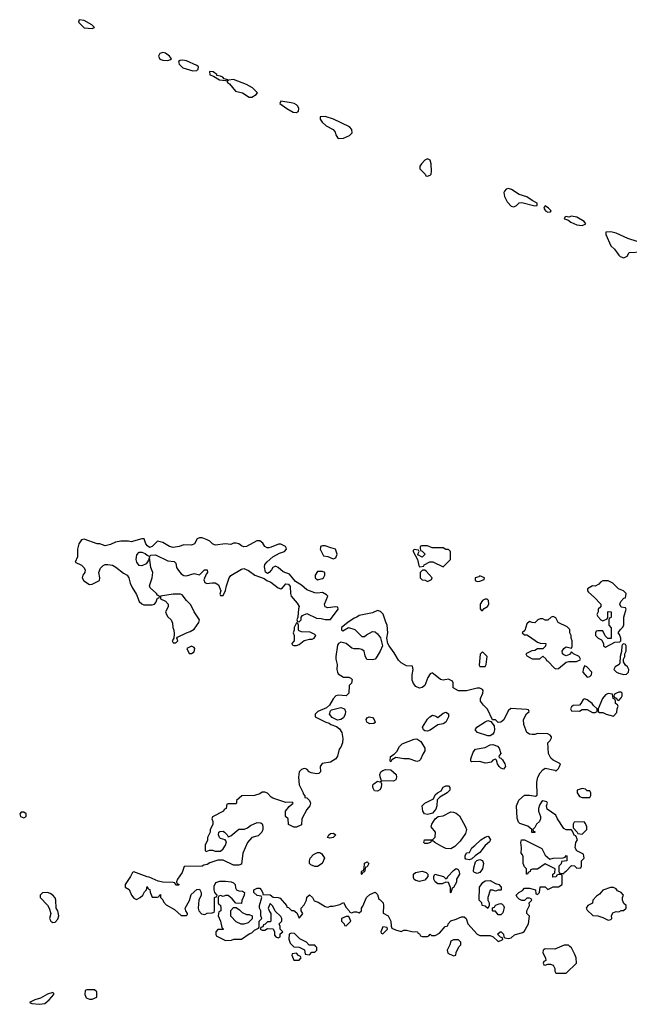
# Model space of a CAD drawing. Header units: inches. Extents: x 2380427 to 2580949, y 385907 to 546039.
# Tile 74 of 121: x 2555058 to 2559711, y 436516 to 444029. Entities that reach past the tile are written whole.
import ezdxf

# ---------------------------------------------------------------- set-up
doc = ezdxf.new("R2010")
doc.units = ezdxf.units.IN
doc.header["$MEASUREMENT"] = 0
doc.layers.add('C5453', color=7, linetype='Continuous')
doc.layers.add('C5454', color=7, linetype='Continuous')

msp = doc.modelspace()

# ---------------------------------------------------------------- linework, layer by layer
at = {"layer": 'C5453', "color": 5, "elevation": 40}
for points in [[(2555503, 440000), (2555500.5, 439990), (2555499.1, 439930), (2555482, 439890), (2555530, 439867.3), (2555547.3, 439850), (2555558.8, 439830), (2555556, 439810), (2555541, 439790), (2555536, 439770), (2555547.1, 439747.1), (2555590, 439718), (2555610, 439721), (2555668, 439750), (2555669, 439770), (2555660.9, 439810), (2555675.3, 439844.7), (2555695.9, 439864.1), (2555709.5, 439870.5), (2555730, 439872.7), (2555765.7, 439865.7), (2555792, 439852), (2555850, 439806), (2555878, 439790), (2555891.3, 439770), (2555900.7, 439730), (2555915.9, 439695.9), (2555950, 439642), (2555971, 439590), (2555990, 439571), (2556004.9, 439564.9), (2556070, 439564), (2556088, 439570), (2556098, 439582), (2556110, 439614), (2556122, 439618), (2556126, 439630), (2556110, 439638), (2556102, 439650), (2556052.9, 439692.9), (2556048.7, 439710), (2556069.3, 439770), (2556073.2, 439810), (2556059.3, 439850), (2556050, 439926), (2556039.8, 439900.2), (2556023.5, 439876.5), (2555990, 439860.9), (2555970, 439865.2), (2555952.3, 439890), (2555947.3, 439910), (2555953.3, 439946.7), (2555970, 439964.9), (2555990, 439964.9), (2556016.8, 439956.8), (2556030, 439942), (2556050, 439934), (2556058, 439942), (2556095.3, 439944.7), (2556190, 439898.8), (2556235.9, 439895.9), (2556250, 439882), (2556256, 439850), (2556270, 439824.7), (2556290, 439801), (2556310, 439786.8), (2556330, 439786), (2556390, 439802), (2556430, 439794), (2556469.1, 439830.9), (2556490, 439831.3), (2556491, 439810), (2556481, 439799), (2556464.7, 439755.3), (2556470, 439734), (2556487.5, 439727.5), (2556527, 439733), (2556550, 439730.6), (2556576.1, 439716.1), (2556592, 439670), (2556586.4, 439646.4), (2556590, 439634), (2556610, 439634), (2556630, 439674), (2556637.2, 439710), (2556658, 439770), (2556670, 439786.8), (2556750, 439836), (2556770, 439841), (2556804.9, 439824.9), (2556852, 439790), (2556925.2, 439765.2), (2556944.7, 439750), (2556975.8, 439735.8), (2557030, 439694), (2557050, 439686.8), (2557065.2, 439694.8), (2557090, 439724.7), (2557110, 439722), (2557123.6, 439703.6), (2557124.7, 439650), (2557131.3, 439630), (2557176.9, 439576.9), (2557191.6, 439551.6), (2557186, 439534), (2557182, 439470), (2557174, 439450), (2557178, 439438), (2557190, 439434), (2557206, 439450), (2557206, 439470), (2557216.4, 439483.6), (2557250, 439498), (2557322.5, 439462.5), (2557359.8, 439459.8), (2557390, 439451.3), (2557430, 439452), (2557488, 439530), (2557486, 439546), (2557468, 439548), (2557410, 439541.2), (2557390, 439549), (2557385.2, 439570), (2557408.7, 439630), (2557400.2, 439640.2), (2557370, 439659), (2557330, 439653.2), (2557310, 439656), (2557250, 439677.2), (2557210, 439715.3), (2557163.1, 439743.1), (2557118, 439798), (2557070, 439815.3), (2557030, 439848.7), (2557010, 439858), (2556990, 439848), (2556981, 439830), (2556962, 439810), (2556950, 439804), (2556934, 439814), (2556926.3, 439853.7), (2556929.4, 439870.6), (2556946.8, 439893.2), (2556989.3, 439930.7), (2557042, 439958), (2557078, 439970), (2557095.3, 439990), (2557090.7, 440000)], [(2556960.4, 440000), (2556950, 439998), (2556946.2, 440000)], [(2557353, 440000), (2557352, 439990), (2557378, 439938), (2557410, 439932), (2557450, 439914), (2557470, 439922), (2557482, 439950), (2557468.4, 439988.4), (2557432.9, 440000)], [(2558115.3, 440000), (2558118, 439978), (2558130, 439974), (2558152, 439950), (2558130, 439928), (2558102, 439942), (2558098, 439950), (2558106, 439970), (2558102, 439982), (2558070, 439986), (2558062, 439978), (2558062, 439970), (2558094, 439910), (2558103.6, 439863.6), (2558110, 439854), (2558142, 439858), (2558146, 439870), (2558188.7, 439891.3), (2558211.2, 439891.1), (2558290, 439854), (2558346, 439910), (2558346, 439970), (2558330, 439986), (2558310, 439986), (2558290, 439998), (2558210, 439998), (2558205.4, 440000)]]:
    msp.add_lwpolyline(points, dxfattribs=at)
for points in [[(2557370, 439818), (2557330, 439818), (2557314, 439790), (2557314, 439770), (2557330, 439754), (2557370, 439764.7), (2557378, 439770), (2557388, 439790), (2557386, 439810)], [(2558150, 439828), (2558132.7, 439827.3), (2558114, 439810), (2558114, 439770), (2558130, 439754), (2558151.6, 439751.6), (2558170, 439742), (2558202, 439758), (2558206, 439770), (2558160.4, 439820.4)], [(2558570, 439786), (2558562, 439778), (2558534, 439770), (2558534, 439750), (2558550, 439742), (2558570, 439744.7), (2558602, 439758), (2558606, 439770)], [(2559550, 439746), (2559510, 439746), (2559490, 439738), (2559478, 439722), (2559450, 439706), (2559430, 439708), (2559392.7, 439687.3), (2559392, 439670), (2559399.6, 439659.6), (2559443.6, 439623.6), (2559494, 439570), (2559494, 439550), (2559474, 439530), (2559474, 439510), (2559462, 439490), (2559470, 439474), (2559494, 439450), (2559510, 439442), (2559542, 439458), (2559546, 439470), (2559546, 439510), (2559550, 439514), (2559571.6, 439511.6), (2559572.7, 439472.7), (2559570, 439466), (2559558, 439462), (2559554, 439450), (2559554, 439410), (2559572.7, 439387.3), (2559572.7, 439307.3), (2559547.3, 439307.3), (2559527.3, 439327.3), (2559510, 439366), (2559470, 439366), (2559458, 439362), (2559454, 439350), (2559454, 439330), (2559474, 439310), (2559498, 439298), (2559514, 439270), (2559514, 439250), (2559530, 439242), (2559600.4, 439279.6), (2559638, 439282), (2559646, 439290), (2559646, 439310), (2559636.4, 439336.4), (2559626, 439350), (2559643.1, 439376.9), (2559658, 439390), (2559668, 439410), (2559668, 439470), (2559686, 439530), (2559682, 439542), (2559650, 439546), (2559638, 439570), (2559646, 439590), (2559670, 439614), (2559682, 439618), (2559686, 439650), (2559666, 439670), (2559627.3, 439687.3), (2559586, 439730)], [(2556230, 439645.2), (2556134, 439630), (2556134, 439610), (2556170, 439592), (2556191, 439570), (2556191, 439549), (2556172, 439510), (2556178, 439490), (2556190, 439472), (2556214, 439450), (2556224.7, 439424.7), (2556226.8, 439390), (2556234.8, 439370), (2556238, 439342), (2556234, 439310), (2556222, 439290), (2556230, 439274), (2556250, 439274), (2556266, 439290), (2556258, 439310), (2556262, 439318), (2556330, 439350.8), (2556360.2, 439359.8), (2556390, 439378), (2556426, 439430), (2556429.2, 439450), (2556389.2, 439510), (2556363.1, 439563.1), (2556330, 439598), (2556299.3, 439639.3), (2556284.7, 439644.7)], [(2558610, 439608), (2558590, 439598), (2558572, 439570), (2558572.7, 439532.7), (2558582, 439522), (2558590, 439522), (2558603.1, 439536.9), (2558628, 439552), (2558638, 439570), (2558636.4, 439596.4), (2558627.3, 439607.3)], [(2557790, 439522), (2557750, 439504), (2557650, 439482), (2557631, 439469), (2557610, 439462), (2557562, 439430), (2557514, 439390), (2557514, 439370), (2557524.7, 439364.7), (2557568, 439392), (2557616, 439376), (2557670, 439322), (2557690, 439322), (2557704.7, 439335.3), (2557750, 439361), (2557770, 439358), (2557790, 439342), (2557811, 439311), (2557826, 439250), (2557810.5, 439209.5), (2557779.8, 439160.2), (2557770, 439148.7), (2557750, 439144), (2557708, 439148), (2557695.3, 439175.3), (2557688, 439210), (2557670, 439222), (2557648.8, 439228.9), (2557610, 439229), (2557593.6, 439233.6), (2557550, 439268.7), (2557530, 439275.3), (2557510, 439278), (2557491.6, 439268.4), (2557483.6, 439256.4), (2557470.8, 439170), (2557470.8, 439150), (2557481, 439110), (2557478.8, 439070), (2557482.8, 439050), (2557490, 439038), (2557530, 439011.3), (2557570.9, 439010.9), (2557585.4, 439005.4), (2557594.8, 438994.8), (2557590, 438966), (2557572, 438948), (2557571, 438890), (2557550, 438869), (2557490, 438874), (2557471.2, 438868.9), (2557450, 438848), (2557422.8, 438797.2), (2557401, 438779), (2557334, 438750), (2557314, 438730), (2557314, 438710), (2557394, 438670), (2557421, 438661), (2557434, 438650), (2557475.3, 438635.3), (2557498, 438618), (2557516, 438590), (2557523.5, 438543.5), (2557522.8, 438510), (2557510, 438478), (2557496.9, 438463.1), (2557484.7, 438410), (2557472, 438390), (2557430, 438364), (2557366, 438354), (2557352, 438330), (2557354, 438290), (2557342, 438278), (2557324.7, 438275.3), (2557283.2, 438283.2), (2557268, 438290), (2557248.8, 438308.9), (2557230, 438315.3), (2557210, 438308.7), (2557191.3, 438290), (2557186.8, 438250), (2557192, 438190), (2557222, 438130), (2557222, 438122), (2557234, 438106), (2557234, 438094), (2557250, 438092), (2557270, 438072), (2557278, 438050), (2557271.3, 438030), (2557250, 438002), (2557212, 437930), (2557210, 437886), (2557171.6, 437868.4), (2557150, 437868), (2557109, 437889), (2557108, 437930), (2557088, 437950), (2557088, 437990), (2557115.3, 438024.7), (2557146, 438050), (2557138, 438058), (2557090, 438055.3), (2556990, 438088), (2556976.4, 438096.4), (2556950, 438128), (2556930, 438135.3), (2556910, 438134), (2556890, 438122), (2556850, 438108.7), (2556752.7, 438107.3), (2556714, 438070), (2556714, 438050), (2556710, 438046), (2556650, 438046), (2556638, 438042), (2556634, 438010), (2556618, 438002), (2556614, 437990), (2556530, 437946), (2556524.7, 437930), (2556531.3, 437911.3), (2556531.2, 437888.9), (2556512, 437850), (2556512, 437830), (2556492, 437790), (2556491.6, 437768.4), (2556474, 437730), (2556474, 437690), (2556482, 437682), (2556508, 437692), (2556530, 437692), (2556550, 437684.7), (2556590, 437684.7), (2556610, 437702), (2556628, 437730), (2556635.3, 437755.3), (2556626, 437770), (2556590, 437782), (2556582, 437790), (2556575.3, 437810), (2556578, 437830), (2556584.7, 437835.3), (2556610, 437836), (2556622, 437830), (2556642, 437810), (2556650, 437794), (2556670, 437802), (2556730, 437852), (2556772.7, 437852.7), (2556798, 437862), (2556820.2, 437879.8), (2556870, 437902), (2556899.6, 437899.6), (2556910, 437894), (2556914.8, 437874.8), (2556914.8, 437850), (2556906.8, 437830), (2556878.5, 437801.5), (2556830, 437788.7), (2556798, 437750), (2556762, 437670), (2556750, 437586), (2556730, 437578), (2556690, 437578), (2556610, 437615.3), (2556570, 437615.3), (2556510, 437595.3), (2556490, 437582), (2556463.6, 437576.4), (2556451.2, 437568.9), (2556312.7, 437567.3), (2556298, 437522), (2556262, 437470), (2556254, 437450), (2556258, 437438), (2556274, 437430), (2556270, 437426), (2556250, 437426), (2556242, 437442), (2556230, 437446), (2556150, 437448), (2556116, 437456), (2556047.3, 437487.3), (2556030, 437488), (2555930, 437526), (2555918, 437522), (2555904.7, 437490), (2555862, 437430), (2555862, 437410), (2555892.7, 437392.7), (2555911, 437350), (2555930, 437324.7), (2555950, 437316), (2555978, 437330), (2555998, 437350), (2556010, 437374), (2556026, 437390), (2556030, 437414), (2556038, 437398), (2556051.6, 437391.6), (2556052.7, 437372.7), (2556070, 437334), (2556110, 437334), (2556122, 437338), (2556126, 437350), (2556132.7, 437352.7), (2556134, 437330), (2556150, 437314), (2556156.9, 437296.9), (2556175.3, 437275.3), (2556239.8, 437239.8), (2556290, 437194), (2556330, 437194), (2556338, 437202), (2556338, 437210), (2556326, 437230), (2556322, 437250), (2556352.9, 437307.1), (2556366, 437354), (2556410, 437392), (2556430, 437394), (2556442, 437370), (2556442, 437350), (2556424.7, 437310), (2556421, 437250), (2556426, 437230), (2556446.4, 437206.4), (2556470, 437202), (2556490, 437211.3), (2556527.3, 437212.7), (2556542, 437218), (2556546, 437230), (2556546, 437330), (2556562, 437338), (2556566, 437350), (2556548, 437368), (2556542, 437390), (2556543.1, 437416.9), (2556555.3, 437444.7), (2556584.7, 437455.3), (2556630, 437456), (2556671.2, 437451.1), (2556690, 437442), (2556702, 437430), (2556705.4, 437405.4), (2556714, 437390), (2556730, 437382), (2556759.6, 437379.6), (2556774, 437370), (2556771.6, 437348.4), (2556752.7, 437307.3), (2556750, 437286), (2556707.3, 437287.3), (2556680.4, 437320.4), (2556650, 437346), (2556630, 437346), (2556610, 437338), (2556590, 437346), (2556578, 437342), (2556574, 437330), (2556574, 437290), (2556578, 437278), (2556591.6, 437271.6), (2556594, 437250), (2556594, 437230), (2556578, 437222), (2556574, 437190), (2556591.6, 437151.6), (2556602, 437102), (2556614, 437090), (2556610, 437086), (2556570, 437086), (2556554, 437070), (2556554, 437050), (2556558, 437038), (2556630, 437002), (2556674.6, 437005.4), (2556692.7, 437012.7), (2556750, 437014), (2556810, 437054), (2556830, 437062), (2556850, 437082), (2556882, 437098), (2556886, 437110), (2556886, 437150), (2556906, 437170), (2556898, 437190), (2556898, 437230), (2556888.8, 437248.9), (2556888, 437270), (2556906, 437330), (2556902, 437342), (2556870, 437346), (2556846, 437370), (2556846, 437390), (2556870, 437402), (2556890, 437402), (2556902, 437390), (2556914, 437366), (2556914, 437354), (2556970, 437352), (2556992.7, 437332.7), (2557030, 437332), (2557045.4, 437325.4), (2557094, 437270), (2557098, 437258), (2557110, 437254), (2557132.7, 437232.7), (2557151.6, 437231.6), (2557172.7, 437212.7), (2557190, 437174), (2557210, 437194), (2557218, 437210), (2557206, 437230), (2557206, 437250), (2557230, 437274), (2557248, 437310), (2557250, 437334), (2557268.8, 437351.1), (2557292, 437330), (2557306, 437306), (2557335.3, 437295.3), (2557390, 437262), (2557410, 437258), (2557430, 437264.7), (2557450, 437264.7), (2557502, 437278), (2557530, 437292), (2557550, 437254), (2557574, 437230), (2557578, 437218), (2557590, 437214), (2557610, 437222), (2557630, 437222), (2557650, 437214), (2557666, 437230), (2557666, 437250), (2557676.4, 437263.6), (2557706, 437330), (2557730, 437354), (2557770, 437372), (2557790, 437354), (2557798, 437318), (2557810, 437314), (2557831.3, 437290), (2557836, 437270), (2557832, 437212), (2557871.3, 437190), (2557892, 437150), (2557892.7, 437112.7), (2557898, 437098), (2557925.4, 437085.4), (2557970, 437072), (2557990, 437082), (2558010, 437082), (2558050, 437071.3), (2558094, 437070), (2558098, 437058), (2558110, 437054), (2558118, 437038), (2558130, 437034), (2558170, 437034), (2558182, 437038), (2558190, 437052), (2558202, 437042), (2558230, 437042), (2558262, 437058), (2558306, 437110), (2558326, 437114), (2558328, 437130), (2558350, 437152), (2558390, 437164.7), (2558430, 437184.7), (2558450, 437184.7), (2558464.7, 437170), (2558478, 437130), (2558550, 437052), (2558570, 437042), (2558650, 437042), (2558672, 437032), (2558710, 436994), (2558730, 437002), (2558746, 437010), (2558742, 437022), (2558727.3, 437027.3), (2558706, 437050), (2558726, 437070), (2558732, 437070), (2558750, 437052), (2558752, 437032), (2558762, 437022), (2558790, 437018), (2558810, 437022), (2558834.6, 437045.4), (2558896.4, 437063.6), (2558908.4, 437071.6), (2558942, 437130), (2558948, 437188), (2558928, 437210), (2558928, 437230), (2558948, 437270), (2558946, 437290), (2558966, 437310), (2558962, 437322), (2558950, 437326), (2558930, 437326), (2558912, 437308), (2558890, 437308.7), (2558870, 437318), (2558858, 437330), (2558848, 437350), (2558868, 437370), (2558894.6, 437385.4), (2558910, 437402), (2558950, 437402), (2558994, 437390), (2558998, 437358), (2559010, 437354), (2559026, 437370), (2559030, 437412), (2559070, 437412), (2559090, 437392), (2559130, 437412), (2559170, 437412), (2559198, 437430), (2559198, 437498), (2559190, 437506), (2559170, 437506), (2559158, 437502), (2559151.6, 437488.4), (2559127.3, 437487.3), (2559128, 437510), (2559142, 437518), (2559146, 437550), (2559070, 437588), (2559010, 437548), (2558972.7, 437547.3), (2558958, 437542), (2558954, 437530), (2558938, 437522), (2558934, 437510), (2558926, 437510), (2558926, 437550), (2558910, 437566), (2558902, 437590), (2558900.4, 437640.4), (2558896.4, 437656.4), (2558886, 437670), (2558888, 437710), (2558882, 437750), (2558889, 437771), (2558912, 437772), (2559043.6, 437703.6), (2559070, 437654), (2559104.7, 437624.7), (2559130, 437632), (2559207.3, 437632.7), (2559222, 437638), (2559230, 437652), (2559234, 437650), (2559234, 437610), (2559194, 437606), (2559191.6, 437588.4), (2559174, 437570), (2559174, 437530), (2559178, 437518), (2559190, 437514), (2559210, 437514), (2559215.3, 437524.7), (2559230, 437532), (2559270, 437574), (2559292, 437572), (2559310, 437554), (2559342, 437558), (2559346, 437570), (2559346, 437610), (2559366, 437630), (2559362, 437662), (2559310, 437686), (2559298, 437710), (2559302, 437750), (2559315.3, 437770), (2559302, 437802), (2559290, 437806), (2559278, 437838), (2559270, 437846), (2559230, 437848), (2559210, 437858), (2559162, 437930), (2559150, 437958), (2559085.2, 438005.2), (2559078, 438030), (2559086, 438050), (2559082, 438062), (2559050, 438068), (2559039.6, 438060.4), (2559025.4, 438034.6), (2559018, 438010), (2559018, 437990), (2559032, 437950), (2559032, 437930), (2559024.7, 437910), (2559002, 437890), (2558990, 437866), (2558974, 437850), (2558978, 437838), (2558990, 437834), (2558990, 437826), (2558967.3, 437827.3), (2558966, 437850), (2558936.4, 437876.4), (2558876, 437896), (2558866, 437906), (2558855.5, 437935.5), (2558849.3, 438030), (2558867.2, 438072.8), (2558910, 438111.3), (2558950, 438111.3), (2558995.3, 438104.7), (2559008, 438112), (2559006, 438210), (2559012.7, 438250), (2559030, 438281), (2559050, 438304.7), (2559070, 438318), (2559142, 438302), (2559150, 438294), (2559170, 438314), (2559178, 438330), (2559186, 438350), (2559130, 438378), (2559113.2, 438393.2), (2559093.2, 438430), (2559088, 438510), (2559108, 438530), (2559118, 438550), (2559116.4, 438556.4), (2559108, 438570), (2559090, 438579), (2559010, 438582), (2558990, 438574), (2558970, 438574), (2558950, 438577.2), (2558929.4, 438589.4), (2558905.2, 438650), (2558904, 438690), (2558927.3, 438732.7), (2558946, 438750), (2558942, 438762), (2558930, 438766), (2558806.8, 438773.2), (2558785.2, 438754.8), (2558753.7, 438686.3), (2558730, 438668), (2558710, 438666), (2558690, 438686), (2558666, 438686), (2558628.8, 438768.9), (2558598, 438798), (2558575.3, 438830), (2558575.3, 438850), (2558594, 438890), (2558595.3, 438910), (2558590, 438918), (2558570, 438928), (2558550, 438928.7), (2558468.8, 438908.9), (2558408.4, 438908.4), (2558366, 438930), (2558366, 438970), (2558362, 438982), (2558330, 438998), (2558291.3, 438988.7), (2558270, 438994), (2558216.4, 439036.4), (2558210, 439046), (2558190, 439038), (2558172, 439010), (2558150.6, 438949.4), (2558130, 438934), (2558110.7, 438929.3), (2558081.6, 438941.6), (2558063, 438963), (2558054.5, 438990), (2558052.7, 439030), (2558062, 439070), (2558055.3, 439095.3), (2558010, 439098), (2557970, 439122), (2557950, 439142), (2557917.5, 439197.5), (2557879, 439250), (2557869, 439269), (2557859, 439310), (2557868, 439350), (2557864, 439410), (2557851.8, 439431.8), (2557832.5, 439492.5), (2557812.5, 439512.5)], [(2557170, 439426), (2557154, 439390), (2557154, 439370), (2557144.7, 439350), (2557152, 439330), (2557154, 439290), (2557134, 439270), (2557138, 439258), (2557150, 439254), (2557170, 439254), (2557190, 439262), (2557229, 439291), (2557270, 439302), (2557290, 439302), (2557306, 439310), (2557318, 439330), (2557310, 439338), (2557274.6, 439354.6), (2557210, 439358), (2557190, 439366), (2557186, 439370), (2557186, 439410), (2557182, 439422)], [(2559130, 439475.3), (2559114, 439470), (2559090, 439446), (2559070, 439448), (2559050, 439458), (2559030, 439458), (2559011.6, 439448.4), (2558990, 439426), (2558970, 439428), (2558950, 439438), (2558930, 439418), (2558912.7, 439367.3), (2558894, 439350), (2558910, 439334), (2558930, 439334), (2558950, 439322), (2559010, 439278), (2559030, 439271.3), (2559074, 439270), (2559071.6, 439248.4), (2559052, 439228), (2559010, 439228), (2558990, 439215.3), (2558967.1, 439212.9), (2558922, 439190), (2558930, 439174), (2558970, 439152), (2559027.3, 439152.7), (2559052, 439172), (2559072.7, 439152.7), (2559078, 439138), (2559090, 439134), (2559140.7, 439080.7), (2559150, 439076), (2559170, 439078.8), (2559230, 439126.8), (2559250, 439131.3), (2559308.4, 439131.6), (2559335.3, 439144.7), (2559338, 439150), (2559328, 439170), (2559286, 439190), (2559270, 439206), (2559255.3, 439184.7), (2559230, 439175.3), (2559210, 439182), (2559202, 439190), (2559199, 439210), (2559210, 439231.3), (2559230, 439244.7), (2559270, 439234), (2559274.6, 439245.4), (2559275.3, 439290), (2559268, 439310), (2559268, 439330), (2559258, 439350), (2559256.4, 439376.4), (2559236.4, 439396.4), (2559169.1, 439429.1), (2559150, 439466)], [(2559670, 439266), (2559658, 439262), (2559654, 439250), (2559652, 439208), (2559642, 439170), (2559639.6, 439120.4), (2559634, 439110), (2559602, 439090), (2559594, 439070), (2559614, 439050), (2559630, 439042), (2559670, 439032), (2559690, 439034), (2559706, 439050), (2559708, 439070), (2559698, 439090), (2559683.1, 439103.1), (2559666, 439130), (2559666, 439150), (2559678, 439170), (2559678, 439190), (2559688, 439210), (2559686, 439250), (2559682, 439262)], [(2556370, 439248), (2556334, 439230), (2556352.7, 439192.7), (2556370, 439192), (2556390, 439204.7), (2556395.3, 439230), (2556390, 439238)], [(2558590, 439206), (2558572.7, 439187.3), (2558564.7, 439104.7), (2558570, 439094), (2558610, 439094), (2558618, 439110), (2558626, 439170)], [(2559370, 439098), (2559358, 439070), (2559356, 439050), (2559390, 439012), (2559410, 439018), (2559422, 439030), (2559426, 439050), (2559386, 439090)], [(2559650, 438898), (2559630, 438898), (2559614, 438890), (2559598, 438882), (2559594, 438870), (2559598, 438858), (2559612.7, 438852.7), (2559618, 438838), (2559630, 438834), (2559650, 438854), (2559655.3, 438870), (2559655.3, 438890)], [(2559370, 438846), (2559358, 438842), (2559342, 438810), (2559330, 438798), (2559283.6, 438796.4), (2559270, 438786), (2559262, 438770), (2559270, 438754), (2559330, 438752), (2559350, 438764.7), (2559390, 438764.7), (2559430, 438742), (2559450, 438742), (2559466, 438750), (2559466, 438770), (2559436.4, 438796.4), (2559428, 438810), (2559390, 438838)], [(2559550, 438888), (2559530, 438878), (2559506, 438850), (2559474, 438770), (2559474, 438750), (2559483.6, 438743.6), (2559510, 438742), (2559534, 438730), (2559590, 438714), (2559616.4, 438743.6), (2559618, 438770), (2559626, 438790), (2559622, 438802), (2559606, 438810), (2559606, 438830), (2559602, 438842), (2559588.4, 438848.4), (2559582, 438882)], [(2557483.1, 438683.1), (2557443.1, 438703.1), (2557422, 438730), (2557430, 438754), (2557438, 438762), (2557510, 438780.7), (2557538, 438770), (2557546, 438750), (2557542.8, 438730), (2557530, 438702), (2557510, 438688.7)], [(2558170, 438600.9), (2558150, 438602.7), (2558139, 438610), (2558132.7, 438630), (2558169.6, 438690.4), (2558189.5, 438710.5), (2558210, 438721), (2558234.4, 438714.4), (2558250, 438704.7), (2558290, 438738), (2558310, 438744.7), (2558330, 438732), (2558330.8, 438710), (2558310.4, 438669.6), (2558290, 438657.2), (2558250, 438648.7), (2558190, 438606.6)], [(2557730, 438655.3), (2557708, 438670), (2557702, 438690), (2557710, 438702), (2557726, 438710), (2557750, 438704.7), (2557764.7, 438690), (2557770, 438666), (2557762, 438658)], [(2558650, 438564), (2558630, 438565.2), (2558551.3, 438588.7), (2558535.3, 438610), (2558548, 438630), (2558610, 438672), (2558630, 438682), (2558654, 438674), (2558679.6, 438639.6), (2558682, 438610), (2558678, 438590), (2558670, 438578)], [(2558090, 438369.3), (2558030, 438389.2), (2557990, 438389), (2557930, 438398), (2557898, 438382), (2557890, 438366), (2557886, 438370), (2557887.3, 438407.3), (2557915.3, 438424.7), (2557936, 438444), (2557956.6, 438483.4), (2557976.6, 438503.4), (2558070, 438539.1), (2558090, 438540.7), (2558120.5, 438520.5), (2558151, 438470), (2558151, 438450), (2558134.6, 438425.4), (2558116.3, 438383.7), (2558106.8, 438373.2)], [(2558750, 438309.2), (2558730, 438317.2), (2558717.2, 438330), (2558704, 438350), (2558698, 438378), (2558690, 438386), (2558670, 438378), (2558655.5, 438364.5), (2558630, 438358), (2558610, 438357), (2558570, 438369.3), (2558506, 438366), (2558502, 438370), (2558501.2, 438390), (2558520.2, 438439.8), (2558538, 438462), (2558610, 438476), (2558650, 438496), (2558670, 438498), (2558705.4, 438485.4), (2558718, 438470), (2558731.3, 438430), (2558714, 438410), (2558718, 438398), (2558730, 438394), (2558742, 438382), (2558761, 438350), (2558766, 438330)], [(2557910, 438219.3), (2557820.4, 438220.4), (2557808.4, 438251.6), (2557808, 438270), (2557815.3, 438290), (2557830, 438301), (2557850, 438306.8), (2557890, 438306), (2557930.6, 438270.6), (2557934.8, 438250), (2557930, 438229)], [(2557790, 438141.2), (2557765.2, 438145.2), (2557753.2, 438170), (2557754, 438190), (2557760.9, 438199.1), (2557790, 438218), (2557806, 438214), (2557818, 438218), (2557814, 438210), (2557818.8, 438198.8), (2557817.3, 438170), (2557807.5, 438152.5)], [(2558170, 437964), (2558148.7, 437970), (2558134, 437990), (2558129.2, 438030.8), (2558149.1, 438050.9), (2558215.3, 438084.7), (2558230, 438114), (2558246, 438130), (2558275.3, 438144.7), (2558290, 438174), (2558310, 438182), (2558330, 438182), (2558342, 438170), (2558342, 438150), (2558322, 438130), (2558264.7, 438095.3), (2558244.7, 438075.3), (2558241, 438030), (2558234.4, 438005.6), (2558210, 437975.3), (2558190, 437969)], [(2559350, 438162), (2559314, 438150), (2559312, 438130), (2559330, 438102), (2559350, 438094), (2559410, 438094), (2559418, 438110), (2559418, 438130), (2559410, 438146), (2559390, 438146), (2559376.4, 438156.4)], [(2555090, 437982), (2555070, 437982), (2555058, 437970), (2555064.7, 437950), (2555090, 437938), (2555108, 437950), (2555108, 437970)], [(2558350, 437701.2), (2558310, 437706), (2558279.5, 437719.5), (2558226, 437750), (2558210, 437766), (2558198, 437762), (2558194, 437750), (2558170, 437742), (2558150, 437742), (2558142, 437750), (2558149, 437771), (2558210, 437772), (2558228.8, 437791.1), (2558232.7, 437830), (2558199, 437870), (2558204, 437890), (2558229.3, 437930.7), (2558252.1, 437947.9), (2558290, 437954), (2558350, 437984), (2558370, 437982), (2558390, 437973.4), (2558414, 437954), (2558460.7, 437870), (2558467.3, 437850), (2558459.9, 437820.1), (2558419.9, 437760.1), (2558379.3, 437720.7)], [(2559367.3, 437907.3), (2559290, 437906), (2559282, 437890), (2559282, 437862), (2559314, 437830), (2559318, 437818), (2559350, 437814), (2559386, 437850), (2559386, 437870), (2559376.4, 437896.4)], [(2557424, 437784), (2557408, 437790), (2557418, 437810), (2557430, 437818), (2557450, 437822), (2557472, 437810), (2557450, 437789)], [(2558490, 437618), (2558464, 437624), (2558458, 437630), (2558458, 437650), (2558468.8, 437671.1), (2558490, 437674), (2558508, 437710), (2558532.9, 437727.1), (2558578, 437770), (2558610, 437791.3), (2558630, 437798), (2558635.3, 437795.3), (2558652, 437770), (2558643.6, 437756.4), (2558610, 437728), (2558570, 437675.3), (2558534, 437650), (2558510, 437626)], [(2557310, 437568.7), (2557279, 437579), (2557269.2, 437589.2), (2557269.2, 437610), (2557276, 437630), (2557300.1, 437659.9), (2557330, 437674), (2557350, 437674.8), (2557363.5, 437663.5), (2557384.7, 437630), (2557366, 437590), (2557330, 437568.7)], [(2558550, 437515.3), (2558530, 437522), (2558522, 437530), (2558523.1, 437556.9), (2558538, 437602), (2558547.3, 437612.7), (2558570, 437622), (2558590, 437612), (2558598.8, 437590), (2558590.8, 437549.2), (2558570, 437522)], [(2557670, 437506), (2557666, 437510), (2557667.3, 437527.3), (2557670, 437534), (2557682, 437538), (2557687.3, 437552.7), (2557690, 437594), (2557710, 437602), (2557722, 437590), (2557710, 437566), (2557698, 437562), (2557690, 437526), (2557678, 437522)], [(2558350, 437366), (2558346, 437370), (2558347.3, 437407.3), (2558330, 437446), (2558310, 437448), (2558283.6, 437436.4), (2558250, 437435.3), (2558228, 437450), (2558218, 437470), (2558218, 437490), (2558226, 437510), (2558294, 437490), (2558310, 437474), (2558322, 437478), (2558326, 437490), (2558370, 437538), (2558390, 437551.3), (2558403.6, 437543.6), (2558412, 437530), (2558416, 437510), (2558392, 437470), (2558391.2, 437448.9), (2558370, 437406), (2558358, 437402)], [(2558110, 437452.3), (2558080.7, 437460.7), (2558069.4, 437469.4), (2558063.2, 437483.2), (2558064, 437510), (2558079.3, 437520.7), (2558130, 437530.8), (2558161, 437521), (2558174, 437510), (2558174, 437490), (2558150, 437464)], [(2558690, 437378), (2558670, 437388), (2558650, 437386), (2558632, 437330), (2558632, 437310), (2558642, 437290), (2558642, 437270), (2558630, 437246), (2558610, 437266), (2558588.7, 437268.7), (2558586, 437290), (2558566, 437310), (2558568, 437410), (2558593.6, 437446.4), (2558610, 437458), (2558650, 437461), (2558690, 437438), (2558714, 437430), (2558732, 437410), (2558732, 437390), (2558730, 437386), (2558710, 437386)], [(2559590, 437408), (2559567.3, 437407.3), (2559510, 437388), (2559483.6, 437356.4), (2559459.6, 437340.4), (2559432, 437310), (2559431.2, 437288.9), (2559394, 437270), (2559382, 437250), (2559390, 437234), (2559432.7, 437192.7), (2559470, 437191.3), (2559510, 437178), (2559550, 437158), (2559570, 437162), (2559578, 437170), (2559575.3, 437190), (2559586.3, 437213.7), (2559610, 437224.7), (2559630, 437222), (2559650, 437232), (2559667.3, 437232.7), (2559686, 437250), (2559686, 437270), (2559670, 437286), (2559658, 437310), (2559658, 437330), (2559666, 437350), (2559648.4, 437368.4), (2559621.2, 437381.2), (2559610, 437398)], [(2555270, 437368.7), (2555232.7, 437367.3), (2555214, 437350), (2555214, 437330), (2555270, 437271.3), (2555284, 437250), (2555294.8, 437210), (2555286, 437170), (2555296, 437150), (2555310, 437140.7), (2555330, 437142.8), (2555350, 437166), (2555358, 437190), (2555350, 437228), (2555337.2, 437250), (2555335.1, 437310), (2555330, 437328), (2555310, 437349), (2555290, 437362)], [(2556790, 437202), (2556810, 437202), (2556832, 437190), (2556832.7, 437167.3), (2556802, 437138), (2556770, 437128), (2556748.4, 437128.4), (2556710, 437146), (2556668.4, 437188.4), (2556668.4, 437231.6), (2556690, 437254), (2556710, 437254), (2556736.9, 437236.9), (2556756.9, 437216.9)], [(2556970, 437286), (2556954, 437250), (2556963.6, 437223.6), (2556974, 437210), (2556974, 437150), (2556970, 437146), (2556950, 437146), (2556932.7, 437127.3), (2556918, 437122), (2556912.7, 437107.3), (2556898, 437102), (2556894, 437090), (2556910, 437082), (2556930, 437082), (2556950, 437094), (2556992.7, 437092.7), (2557002, 437070), (2557003.6, 437043.6), (2557014, 437030), (2557030, 437022), (2557046, 437030), (2557047.3, 437052.7), (2557066, 437070), (2557046, 437090), (2557046, 437110), (2557038, 437130), (2557058, 437150), (2557058, 437170), (2557050, 437186), (2557007.3, 437227.3), (2556990, 437266)], [(2558710, 437198), (2558690, 437226), (2558670, 437226), (2558666, 437230), (2558667.3, 437252.7), (2558682, 437258), (2558688.4, 437271.6), (2558716.4, 437283.6), (2558730, 437284.7), (2558739.8, 437279.8), (2558750.9, 437270.9), (2558755.3, 437255.3), (2558745.4, 437214.6), (2558730, 437198)], [(2557570, 437186), (2557550, 437186), (2557514, 437170), (2557514, 437150), (2557534, 437130), (2557538, 437118), (2557550, 437114), (2557586, 437150)], [(2557830, 437106), (2557814, 437070), (2557818, 437058), (2557830, 437054), (2557866, 437090), (2557862, 437102)], [(2557130, 437058), (2557114, 437050), (2557112.7, 437012.7), (2557123.6, 436983.6), (2557142, 436962), (2557150, 436954), (2557191.6, 436951.6), (2557232.7, 436932.7), (2557238, 436898), (2557270, 436894), (2557287.3, 436912.7), (2557310, 436914), (2557326, 436930), (2557326, 436950), (2557318, 436958), (2557310, 436966), (2557267.3, 436967.3), (2557246, 436990), (2557196.4, 437016.4), (2557156.4, 437056.4)], [(2558370, 437008), (2558350, 436998), (2558342, 436970), (2558322, 436930), (2558325.4, 436905.4), (2558370, 436884.7), (2558386, 436890), (2558388.4, 436911.6), (2558410, 436954), (2558426, 436970), (2558426, 436990), (2558407.3, 437007.3)], [(2559247.3, 436967.3), (2559212.7, 436967.3), (2559143.6, 436936.4), (2559070, 436938), (2559054, 436930), (2559052, 436910), (2559072, 436870), (2559074, 436850), (2559058, 436842), (2559054, 436830), (2559058, 436818), (2559070, 436814), (2559090, 436822), (2559110, 436822), (2559130, 436814), (2559142, 436790), (2559142, 436770), (2559150, 436754), (2559230, 436754), (2559308, 436830), (2559306, 436870), (2559296.4, 436896.4), (2559270, 436946), (2559258, 436958)], [(2557170, 436906), (2557138, 436902), (2557134, 436890), (2557150, 436854), (2557190, 436854), (2557206, 436870), (2557202, 436882), (2557187.3, 436887.3)], [(2555310, 436606), (2555270, 436593.2), (2555218, 436562), (2555174, 436550), (2555134, 436530), (2555150, 436522), (2555210, 436516), (2555250, 436521), (2555284, 436550), (2555318, 436590), (2555318, 436598)], [(2555630, 436626), (2555570, 436626), (2555558, 436622), (2555554, 436590), (2555565.4, 436565.4), (2555590, 436554), (2555610, 436554), (2555630, 436562), (2555646, 436570), (2555646, 436610)]]:
    msp.add_lwpolyline(points, close=True, dxfattribs=at)
at = {"layer": 'C5454', "color": 5, "elevation": 40}
for points in [[(2555511.3, 444028.7), (2555506, 444010), (2555550, 443966.8), (2555610, 443961), (2555628, 443970), (2555608.7, 443990), (2555550, 444023.7)], [(2556150, 443778.7), (2556128.9, 443771.1), (2556117.1, 443750), (2556128.7, 443728.7), (2556150, 443720.5), (2556190, 443717.3), (2556210, 443724.7), (2556218, 443730), (2556201.2, 443750), (2556170, 443773)], [(2556300.9, 443719.1), (2556283, 443717), (2556271.3, 443710), (2556274.8, 443690), (2556302.4, 443662.4), (2556378.4, 443638.4), (2556410, 443640.4), (2556420.7, 443650), (2556422.7, 443670), (2556410, 443678.4), (2556330, 443715.8)], [(2556507.3, 443632.7), (2556510, 443607.7), (2556537.3, 443597.3), (2556582, 443570), (2556630, 443564.7), (2556638, 443562), (2556646, 443570), (2556618, 443578), (2556608, 443590), (2556590, 443599), (2556564, 443604), (2556562, 443610), (2556534, 443630)], [(2556690, 443571.1), (2556651.6, 443568.4), (2556642, 443558), (2556644.7, 443550), (2556658.8, 443538.8), (2556704.1, 443484.1), (2556758, 443470), (2556810, 443438.8), (2556830, 443438.8), (2556862, 443458), (2556872.3, 443470), (2556835.1, 443510), (2556790, 443535.4)], [(2557050, 443406), (2557044.7, 443390), (2557096, 443350), (2557144.1, 443324.1), (2557170, 443320.5), (2557185.2, 443330), (2557189.6, 443350), (2557180.7, 443370), (2557170, 443379.6), (2557152.7, 443390), (2557130, 443395.4)], [(2557390.5, 443289.5), (2557351.3, 443288.7), (2557350.8, 443270), (2557366.1, 443246.1), (2557398, 443218), (2557451, 443190), (2557466.8, 443170), (2557470.9, 443150.9), (2557485.4, 443125.4), (2557490, 443122), (2557530, 443124.7), (2557575.5, 443144.5), (2557594.5, 443165.5), (2557592.3, 443190), (2557576, 443210), (2557453.2, 443270)], [(2558170, 442966), (2558150, 442956), (2558126, 442930), (2558111.3, 442910), (2558111.6, 442891.6), (2558154, 442850), (2558158, 442838), (2558170, 442834), (2558190, 442842), (2558198, 442850), (2558202, 442870), (2558199.5, 442930), (2558190, 442957.2)], [(2558790, 442740.4), (2558770, 442736.3), (2558758.5, 442721.5), (2558753.4, 442710), (2558758.6, 442678.6), (2558779.9, 442639.9), (2558810, 442606), (2558830, 442601), (2558850, 442610.8), (2558870, 442630.7), (2558890, 442633.4), (2558990, 442607.7), (2559008, 442612), (2559008.7, 442630), (2558970, 442648.7), (2558930, 442676.9), (2558870, 442694), (2558812.3, 442732.3)], [(2559070, 442608), (2559061, 442599), (2559058, 442590), (2559072, 442570), (2559090, 442561), (2559110, 442562), (2559115.3, 442570), (2559095.3, 442590)], [(2559270.8, 442529.2), (2559250, 442522), (2559230, 442526), (2559218, 442522), (2559214, 442510), (2559242, 442502), (2559263.9, 442483.9), (2559310, 442463.8), (2559350, 442459.1), (2559370, 442466), (2559378, 442470), (2559365.2, 442490), (2559310, 442521.3)]]:
    msp.add_lwpolyline(points, close=True, dxfattribs=at)
for points in [[(2559850.7, 442310.7), (2559699.6, 442359.6), (2559610, 442398.9), (2559570.6, 442409.4), (2559532, 442408), (2559531, 442390), (2559570, 442302), (2559598, 442278), (2559630, 442232), (2559642, 442222), (2559670, 442212), (2559694.6, 442225.4), (2559710, 442252), (2559810, 442258)], [(2556946.2, 440000), (2556930, 440008.7), (2556915.1, 440035.1), (2556890, 440052.7), (2556868.3, 440051.7), (2556790, 440009.4), (2556770, 440006), (2556750, 440013.2), (2556730, 440029.2), (2556710, 440034), (2556690, 440034), (2556670, 440025.2), (2556630, 440029.3), (2556550, 440019), (2556530, 440029), (2556510, 440049), (2556490, 440061.2), (2556450, 440074), (2556430, 440075.3), (2556411.6, 440068.4), (2556391.2, 440028.9), (2556370, 440018), (2556310, 440022), (2556274, 440010), (2556230, 440002.7), (2556202, 440010), (2556150, 440039.3), (2556110, 440049), (2556070, 440008), (2556050, 440002), (2556033.6, 440013.6), (2556022, 440030), (2556008, 440068), (2555990, 440068.7), (2555910, 440044), (2555888.8, 440048.9), (2555830, 440049.2), (2555790, 440042.7), (2555750, 440025.2), (2555710, 440015.3), (2555670, 440028.7), (2555650, 440028.7), (2555550, 440064), (2555530, 440059), (2555510.5, 440029.5), (2555503, 440000)], [(2557090.7, 440000), (2557086, 440010), (2557050, 440028), (2557032.7, 440027.3), (2556976.9, 440003.1), (2556960.4, 440000)], [(2557432.9, 440000), (2557390, 440014), (2557370, 440015.3), (2557354, 440010), (2557353, 440000)], [(2558205.4, 440000), (2558170, 440015.3), (2558125.4, 440014.6), (2558114, 440010), (2558115.3, 440000)]]:
    msp.add_lwpolyline(points, dxfattribs=at)

doc.saveas('drawing.dxf')
